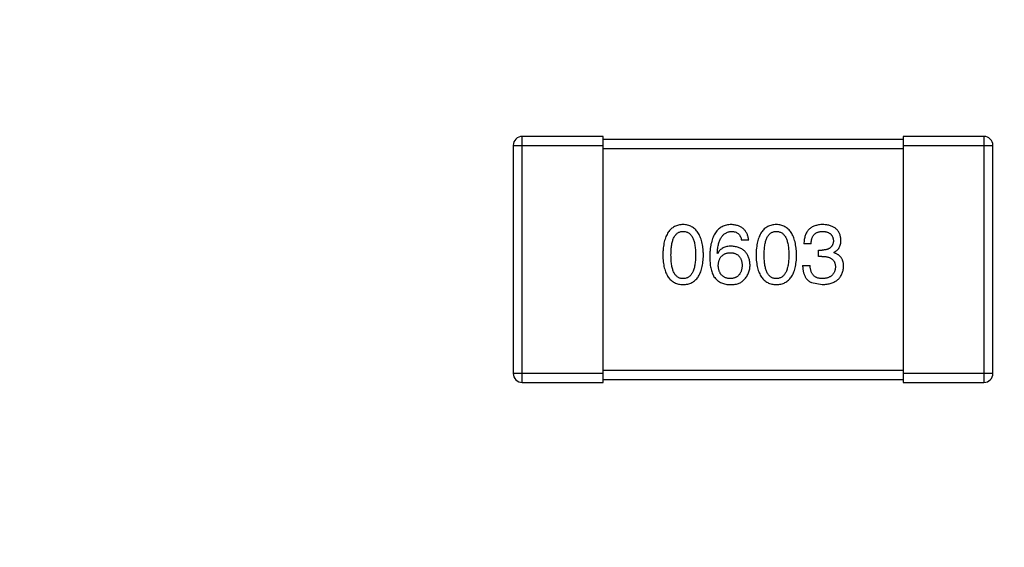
# Model space of a CAD drawing. Header units: millimetres. Extents: x -16 to 538, y -56 to 87.
# Tile 53 of 162: x 450.58 to 453.86, y -2.49 to -0.73. Entities that reach past the tile are written whole.
import ezdxf

# ---------------------------------------------------------------- set-up
doc = ezdxf.new("R2010")
doc.units = ezdxf.units.MM
doc.header["$LTSCALE"] = 1.21
doc.header["$MEASUREMENT"] = 0
doc.header["$PDMODE"] = 3
doc.header["$PDSIZE"] = 0.3125
doc.layers.get('0').update_dxf_attribs({"linetype": 'CONTINUOUS'})
doc.layers.get('DEFPOINTS').update_dxf_attribs({"linetype": 'CONTINUOUS'})
doc.layers.add('Dim', color=3, linetype='CONTINUOUS', lineweight=25)
doc.styles.get("Standard").update_dxf_attribs({"font": 'txt', "width": 0.8})
doc.dimstyles.get("Standard").update_dxf_attribs({"dimtxt": 0.15625, "dimasz": 0.1875, "dimexe": 0.125, "dimexo": 0.0625, "dimgap": 0.09, "dimtad": 0, "dimtih": 1, "dimtoh": 1, "dimzin": 4, "dimdsep": 46, "dimtxsty": 'STANDARD', "dimblk": '_FILLED', "dimblk1": '_FILLED', "dimblk2": '_FILLED', "dimcen": 0.09, "dimazin": 1, "dimtp": 0.01, "dimtm": 0.01, "dimtfac": 1, "dimtofl": 0, "dimtmove": 0, "dimatfit": 3, "dimldrblk": '_FILLED', "dimfxl": 1, "dimtolj": 1, "dimtzin": 4, "dimarcsym": 0})

# ---------------------------------------------------------------- blocks, each defined once
blk = doc.blocks.new('_FILLED')
at = {"color": 0, "linetype": 'ByBlock'}
blk.add_solid([(0, 0), (-1, 0.1667), (-1, -0.1667)], dxfattribs=at)
blk = doc.blocks.new('*D19')
at = {"color": 0, "linetype": 'ByBlock', "lineweight": -2}
for p, q in [((450.6432, 37.0225), (532.5397, 37.0225)), ((532.4147, 37.0225), (532.4147, 16.4209)), ((532.4147, -12.0275), (532.4147, 8.5742)), ((450.6432, -12.0275), (532.5397, -12.0275))]:
    blk.add_line(p, q, dxfattribs=at)
at = {"layer": 'DEFPOINTS', "color": 0, "linetype": 'ByBlock'}
for p in [(450.5807, 37.0225), (450.5807, -12.0275)]:
    blk.add_point(p, dxfattribs=at)
at = {"color": 0, "linetype": 'ByBlock', "lineweight": -2, "xscale": 2.54, "yscale": 2.54, "zscale": 2.54}
for p, rotation in [((532.4147, 37.0225), 90), ((532.4147, -12.0275), 270)]:
    blk.add_blockref('_FILLED', p, dxfattribs=dict(at, rotation=rotation))
at = {"color": 0, "linetype": 'ByBlock', "lineweight": -2, "insert": (532.4147, 12.4975), "char_height": 2.5, "attachment_point": 5, "rotation": 90}
blk.add_mtext('\\A1;49.05', dxfattribs=at)

msp = doc.modelspace()

# ---------------------------------------------------------------- linework, layer by layer
at = {"color": 7, "linetype": 'Continuous'}
for p, q in [((452.2264, -1.1475), (452.5264, -1.1475)), ((452.2264, -1.1475), (452.2264, -1.9075)), ((452.5264, -1.1175), (452.2564, -1.1175)), ((452.2564, -1.9375), (452.2564, -1.1175)), ((452.5264, -1.9375), (452.5264, -1.1175)), ((453.5264, -1.1275), (452.5264, -1.1275)), ((453.7964, -1.1175), (453.5264, -1.1175)), ((453.5264, -1.1175), (453.5264, -1.9375)), ((453.5264, -1.1475), (453.8264, -1.1475)), ((453.7964, -1.1175), (453.7964, -1.9375)), ((453.8264, -1.9075), (453.8264, -1.1475)), ((452.5264, -1.1575), (453.5264, -1.1575)), ((453.0119, -1.4637), (452.9879, -1.4637)), ((453.2201, -1.4757), (453.196, -1.4757)), ((452.9081, -1.5074), (452.907, -1.5063)), ((453.2441, -1.4965), (453.2572, -1.4965)), ((453.2441, -1.5172), (453.2441, -1.4965)), ((453.2955, -1.5041), (453.2955, -1.5052)), ((453.2561, -1.5172), (453.2441, -1.5172)), ((453.1917, -1.5478), (453.2168, -1.5478)), ((453.2212, -1.6047), (453.2572, -1.6112)), ((453.5264, -1.8975), (452.5264, -1.8975)), ((452.5264, -1.9075), (452.2264, -1.9075)), ((452.5264, -1.9275), (453.5264, -1.9275)), ((453.8264, -1.9075), (453.5264, -1.9075)), ((452.2564, -1.9375), (452.5264, -1.9375)), ((453.5264, -1.9375), (453.7964, -1.9375))]:
    msp.add_line(p, q, dxfattribs=at)
for centre, start, end in [((452.2564, -1.1475), 90, 180), ((453.7964, -1.1475), 0, 90), ((452.2564, -1.9075), 180, 270), ((453.7964, -1.9075), 270, 0)]:
    msp.add_arc(centre, 0.03, start, end, dxfattribs=at)
for points, knots in [([(452.7931, -1.4112), (452.7905, -1.4113), (452.7853, -1.4116), (452.7778, -1.4129), (452.7708, -1.415), (452.7642, -1.4178), (452.7582, -1.4215), (452.7527, -1.426), (452.7477, -1.4312), (452.7432, -1.4372), (452.7392, -1.444), (452.7358, -1.4516), (452.7327, -1.4599), (452.7303, -1.469), (452.7282, -1.4789), (452.7268, -1.4895), (452.7258, -1.5009), (452.7255, -1.5088), (452.7254, -1.5129)], [0, 0, 0, 0, 0.057911, 0.113262, 0.165956, 0.217443, 0.268511, 0.319665, 0.372, 0.426129, 0.483365, 0.543779, 0.607756, 0.676562, 0.749704, 0.827713, 0.911177, 1, 1, 1, 1]), ([(452.8609, -1.5129), (452.8607, -1.5088), (452.8604, -1.501), (452.8592, -1.4897), (452.8576, -1.4792), (452.8556, -1.4694), (452.853, -1.4603), (452.85, -1.4521), (452.8465, -1.4445), (452.8425, -1.4378), (452.838, -1.4317), (452.833, -1.4264), (452.8275, -1.422), (452.8216, -1.4182), (452.8151, -1.4153), (452.8082, -1.4131), (452.8008, -1.4117), (452.7957, -1.4114), (452.7931, -1.4112)], [0, 0, 0, 0, 0.088475, 0.171606, 0.249595, 0.322626, 0.391327, 0.455765, 0.516374, 0.573675, 0.628522, 0.681161, 0.732559, 0.783563, 0.83504, 0.887639, 0.942585, 1, 1, 1, 1]), ([(452.954, -1.4112), (452.9512, -1.4114), (452.9457, -1.4117), (452.9377, -1.4132), (452.9302, -1.4155), (452.9232, -1.4185), (452.9168, -1.4224), (452.9109, -1.4271), (452.9056, -1.4325), (452.9009, -1.4389), (452.8966, -1.4459), (452.8929, -1.4538), (452.8897, -1.4624), (452.8871, -1.4718), (452.8849, -1.4821), (452.8834, -1.4931), (452.8823, -1.5049), (452.882, -1.513), (452.8819, -1.5172)], [0, 0, 0, 0, 0.058957, 0.115262, 0.16907, 0.221312, 0.273147, 0.324961, 0.377649, 0.432026, 0.488925, 0.549039, 0.612912, 0.680653, 0.753056, 0.830314, 0.912483, 1, 1, 1, 1]), ([(453.0119, -1.4637), (453.0117, -1.4617), (453.0112, -1.4578), (453.0099, -1.4522), (453.0084, -1.4469), (453.0064, -1.442), (453.004, -1.4374), (453.0013, -1.4332), (452.9982, -1.4294), (452.9948, -1.4259), (452.991, -1.4228), (452.9868, -1.42), (452.9822, -1.4176), (452.9773, -1.4156), (452.972, -1.414), (452.9663, -1.4127), (452.9603, -1.4117), (452.9561, -1.4114), (452.954, -1.4112)], [0, 0, 0, 0, 0.06947, 0.136096, 0.199592, 0.260665, 0.319672, 0.377156, 0.433415, 0.489984, 0.546535, 0.604276, 0.663499, 0.725182, 0.788953, 0.855683, 0.926216, 1, 1, 1, 1]), ([(453.104, -1.4112), (453.1013, -1.4113), (453.0962, -1.4116), (453.0886, -1.4129), (453.0817, -1.415), (453.0751, -1.4178), (453.0691, -1.4215), (453.0636, -1.426), (453.0586, -1.4312), (453.0541, -1.4372), (453.0501, -1.444), (453.0466, -1.4516), (453.0436, -1.4599), (453.0411, -1.469), (453.0391, -1.4789), (453.0377, -1.4895), (453.0366, -1.5009), (453.0364, -1.5088), (453.0362, -1.5129)], [0, 0, 0, 0, 0.057911, 0.113262, 0.165956, 0.217443, 0.268511, 0.319665, 0.372, 0.426129, 0.483365, 0.543779, 0.607756, 0.676562, 0.749704, 0.827713, 0.911177, 1, 1, 1, 1]), ([(453.1717, -1.5129), (453.1716, -1.5088), (453.1712, -1.501), (453.1701, -1.4897), (453.1685, -1.4792), (453.1664, -1.4694), (453.1639, -1.4603), (453.1609, -1.4521), (453.1574, -1.4445), (453.1533, -1.4378), (453.1488, -1.4317), (453.1439, -1.4264), (453.1384, -1.422), (453.1325, -1.4182), (453.126, -1.4153), (453.1191, -1.4131), (453.1117, -1.4117), (453.1066, -1.4114), (453.104, -1.4112)], [0, 0, 0, 0, 0.088475, 0.171606, 0.249595, 0.322626, 0.391327, 0.455765, 0.516374, 0.573675, 0.628522, 0.681161, 0.732559, 0.783563, 0.83504, 0.887639, 0.942585, 1, 1, 1, 1]), ([(453.2594, -1.4112), (453.2569, -1.4113), (453.252, -1.4115), (453.2449, -1.4124), (453.2383, -1.4137), (453.2322, -1.4156), (453.2265, -1.4178), (453.2213, -1.4207), (453.2166, -1.424), (453.2124, -1.4278), (453.2086, -1.4321), (453.2053, -1.4369), (453.2026, -1.4422), (453.2003, -1.448), (453.1985, -1.4542), (453.1971, -1.461), (453.1963, -1.4682), (453.1961, -1.4731), (453.196, -1.4757)], [0, 0, 0, 0, 0.073232, 0.142595, 0.207997, 0.270074, 0.329156, 0.386529, 0.441846, 0.496976, 0.551877, 0.607941, 0.665637, 0.725446, 0.788542, 0.855101, 0.925196, 1, 1, 1, 1]), ([(453.3195, -1.4626), (453.3194, -1.4606), (453.319, -1.4567), (453.318, -1.4511), (453.3165, -1.4458), (453.3147, -1.4409), (453.3123, -1.4364), (453.3096, -1.4323), (453.3065, -1.4285), (453.3029, -1.4251), (453.2989, -1.422), (453.2945, -1.4194), (453.2897, -1.4171), (453.2844, -1.4152), (453.2788, -1.4136), (453.2727, -1.4125), (453.2662, -1.4116), (453.2617, -1.4113), (453.2594, -1.4112)], [0, 0, 0, 0, 0.067521, 0.132139, 0.193339, 0.252064, 0.309083, 0.364848, 0.420021, 0.475612, 0.532002, 0.589602, 0.649896, 0.712634, 0.778603, 0.848416, 0.922155, 1, 1, 1, 1]), ([(452.7527, -1.5129), (452.7527, -1.5097), (452.7528, -1.5035), (452.7533, -1.4946), (452.754, -1.4863), (452.7551, -1.4786), (452.7566, -1.4715), (452.7582, -1.465), (452.7603, -1.4592), (452.7627, -1.4539), (452.7653, -1.4493), (452.7683, -1.4452), (452.7717, -1.4418), (452.7753, -1.439), (452.7793, -1.4368), (452.7837, -1.4353), (452.7883, -1.4344), (452.7915, -1.4342), (452.7931, -1.4342)], [0, 0, 0, 0, 0.096452, 0.187278, 0.271765, 0.350519, 0.423437, 0.491321, 0.554011, 0.612224, 0.666281, 0.717003, 0.764884, 0.811423, 0.856783, 0.902993, 0.950236, 1, 1, 1, 1]), ([(452.7931, -1.4342), (452.7948, -1.4342), (452.7981, -1.4344), (452.8028, -1.4353), (452.8073, -1.4368), (452.8114, -1.439), (452.8151, -1.4418), (452.8186, -1.4452), (452.8216, -1.4493), (452.8244, -1.4539), (452.8269, -1.4592), (452.829, -1.465), (452.8307, -1.4715), (452.8322, -1.4786), (452.8333, -1.4863), (452.8341, -1.4946), (452.8346, -1.5035), (452.8346, -1.5097), (452.8347, -1.5129)], [0, 0, 0, 0, 0.050604, 0.098688, 0.145699, 0.191791, 0.238625, 0.286717, 0.337546, 0.391814, 0.449755, 0.512106, 0.579685, 0.652048, 0.730262, 0.814146, 0.904281, 1, 1, 1, 1]), ([(452.907, -1.5063), (452.9072, -1.5035), (452.9076, -1.498), (452.9086, -1.49), (452.9099, -1.4826), (452.9115, -1.4757), (452.9134, -1.4693), (452.9156, -1.4634), (452.918, -1.4581), (452.9208, -1.4533), (452.924, -1.4491), (452.9273, -1.4453), (452.931, -1.4421), (452.9351, -1.4395), (452.9394, -1.4372), (452.944, -1.4357), (452.9489, -1.4346), (452.9523, -1.4343), (452.954, -1.4342)], [0, 0, 0, 0, 0.089218, 0.173709, 0.252753, 0.326963, 0.397099, 0.462534, 0.524018, 0.582178, 0.637235, 0.689955, 0.741228, 0.791618, 0.841661, 0.892925, 0.945259, 1, 1, 1, 1]), ([(452.954, -1.4342), (452.9563, -1.4342), (452.9606, -1.4344), (452.9667, -1.4358), (452.9721, -1.4381), (452.9769, -1.4414), (452.9808, -1.4457), (452.984, -1.4508), (452.9864, -1.4569), (452.9874, -1.4614), (452.9879, -1.4637)], [0, 0, 0, 0, 0.136586, 0.261496, 0.378089, 0.490612, 0.605522, 0.725767, 0.8561, 1, 1, 1, 1]), ([(453.0636, -1.5129), (453.0636, -1.5097), (453.0636, -1.5035), (453.0641, -1.4946), (453.0649, -1.4863), (453.0659, -1.4786), (453.0674, -1.4715), (453.0691, -1.465), (453.0711, -1.4592), (453.0735, -1.4539), (453.0762, -1.4493), (453.0792, -1.4452), (453.0826, -1.4418), (453.0862, -1.439), (453.0902, -1.4368), (453.0945, -1.4353), (453.0992, -1.4344), (453.1024, -1.4342), (453.104, -1.4342)], [0, 0, 0, 0, 0.096452, 0.187278, 0.271765, 0.350519, 0.423437, 0.491321, 0.554011, 0.612224, 0.666281, 0.717003, 0.764884, 0.811423, 0.856783, 0.902993, 0.950236, 1, 1, 1, 1]), ([(453.104, -1.4342), (453.1057, -1.4342), (453.1089, -1.4344), (453.1137, -1.4353), (453.1181, -1.4368), (453.1223, -1.439), (453.126, -1.4418), (453.1294, -1.4452), (453.1325, -1.4493), (453.1353, -1.4539), (453.1377, -1.4592), (453.1398, -1.465), (453.1416, -1.4715), (453.143, -1.4786), (453.1441, -1.4863), (453.1449, -1.4946), (453.1454, -1.5035), (453.1455, -1.5097), (453.1455, -1.5129)], [0, 0, 0, 0, 0.050604, 0.098688, 0.145699, 0.191791, 0.238625, 0.286717, 0.337546, 0.391814, 0.449755, 0.512106, 0.579685, 0.652048, 0.730262, 0.814146, 0.904281, 1, 1, 1, 1]), ([(453.2201, -1.4757), (453.2202, -1.474), (453.2203, -1.4708), (453.2209, -1.4661), (453.2216, -1.4617), (453.2228, -1.4576), (453.2242, -1.4538), (453.2259, -1.4504), (453.2279, -1.4473), (453.2301, -1.4445), (453.2327, -1.442), (453.2355, -1.4399), (453.2386, -1.4381), (453.242, -1.4367), (453.2457, -1.4355), (453.2497, -1.4347), (453.2539, -1.4343), (453.2568, -1.4342), (453.2583, -1.4342)], [0, 0, 0, 0, 0.078134, 0.15164, 0.221358, 0.286689, 0.348614, 0.407697, 0.464247, 0.520153, 0.574432, 0.629291, 0.684538, 0.742032, 0.801329, 0.863637, 0.930123, 1, 1, 1, 1]), ([(453.2583, -1.4342), (453.2597, -1.4342), (453.2624, -1.4344), (453.2662, -1.4349), (453.2699, -1.4355), (453.2733, -1.4364), (453.2764, -1.4375), (453.2793, -1.4389), (453.2819, -1.4405), (453.2843, -1.4423), (453.2865, -1.4443), (453.2883, -1.4466), (453.29, -1.4491), (453.2914, -1.4518), (453.2925, -1.4547), (453.2934, -1.4579), (453.2941, -1.4613), (453.2943, -1.4636), (453.2944, -1.4648)], [0, 0, 0, 0, 0.078051, 0.151197, 0.220412, 0.286742, 0.34933, 0.409464, 0.467368, 0.52298, 0.578639, 0.633998, 0.690142, 0.746855, 0.805868, 0.867776, 0.932345, 1, 1, 1, 1]), ([(453.2944, -1.4648), (453.2943, -1.466), (453.2942, -1.4684), (453.2937, -1.4719), (453.2928, -1.4752), (453.2917, -1.4782), (453.2904, -1.481), (453.2887, -1.4836), (453.2868, -1.4859), (453.2846, -1.4881), (453.2821, -1.4899), (453.2794, -1.4916), (453.2764, -1.493), (453.2731, -1.4942), (453.2695, -1.4951), (453.2656, -1.4958), (453.2615, -1.4963), (453.2587, -1.4964), (453.2572, -1.4965)], [0, 0, 0, 0, 0.067741, 0.131599, 0.192143, 0.249977, 0.306453, 0.361639, 0.416449, 0.471489, 0.527582, 0.584873, 0.644974, 0.70814, 0.77492, 0.845909, 0.920585, 1, 1, 1, 1]), ([(453.2955, -1.5041), (453.2974, -1.5032), (453.3011, -1.5013), (453.3061, -1.4976), (453.3103, -1.4932), (453.3137, -1.4883), (453.3163, -1.4827), (453.3182, -1.4766), (453.3193, -1.4698), (453.3195, -1.465), (453.3195, -1.4626)], [0, 0, 0, 0, 0.125227, 0.244792, 0.361427, 0.478215, 0.59667, 0.722058, 0.856314, 1, 1, 1, 1]), ([(452.954, -1.4834), (452.9514, -1.4834), (452.9463, -1.4835), (452.939, -1.4847), (452.9323, -1.4866), (452.9261, -1.4892), (452.9206, -1.4926), (452.9158, -1.4968), (452.9115, -1.5017), (452.9093, -1.5055), (452.9081, -1.5074)], [0, 0, 0, 0, 0.144617, 0.279572, 0.40596, 0.526097, 0.64389, 0.760003, 0.877724, 1, 1, 1, 1]), ([(452.9103, -1.5478), (452.9104, -1.5462), (452.9106, -1.5429), (452.9113, -1.5381), (452.9123, -1.5337), (452.9136, -1.5296), (452.9151, -1.5258), (452.917, -1.5224), (452.919, -1.5192), (452.9215, -1.5164), (452.9241, -1.5138), (452.9271, -1.5117), (452.9303, -1.5097), (452.9339, -1.5082), (452.9377, -1.5069), (452.9418, -1.506), (452.9462, -1.5054), (452.9492, -1.5053), (452.9507, -1.5052)], [0, 0, 0, 0, 0.076072, 0.148369, 0.216753, 0.281358, 0.342792, 0.401604, 0.458929, 0.514444, 0.569818, 0.625343, 0.681554, 0.739608, 0.800134, 0.863477, 0.929547, 1, 1, 1, 1]), ([(452.9507, -1.5052), (452.9522, -1.5053), (452.9552, -1.5054), (452.9594, -1.506), (452.9634, -1.5069), (452.9671, -1.5081), (452.9705, -1.5097), (452.9737, -1.5115), (452.9766, -1.5137), (452.9792, -1.5161), (452.9815, -1.5189), (452.9836, -1.5219), (452.9854, -1.5253), (452.9869, -1.529), (452.9881, -1.533), (452.9891, -1.5373), (452.9898, -1.5419), (452.99, -1.5451), (452.9901, -1.5467)], [0, 0, 0, 0, 0.069884, 0.136529, 0.199638, 0.259844, 0.317774, 0.374356, 0.430026, 0.485148, 0.5409, 0.597889, 0.657472, 0.718614, 0.783613, 0.85129, 0.923712, 1, 1, 1, 1]), ([(453.0163, -1.5456), (453.0162, -1.5433), (453.016, -1.5387), (453.015, -1.5321), (453.0135, -1.5259), (453.0117, -1.5201), (453.0094, -1.5147), (453.0066, -1.5097), (453.0034, -1.5051), (452.9997, -1.501), (452.9955, -1.4974), (452.991, -1.494), (452.9859, -1.4912), (452.9804, -1.4888), (452.9745, -1.4867), (452.968, -1.4852), (452.9612, -1.484), (452.9565, -1.4836), (452.954, -1.4834)], [0, 0, 0, 0, 0.071527, 0.139094, 0.20346, 0.264939, 0.323904, 0.381383, 0.437591, 0.493343, 0.549401, 0.606085, 0.664838, 0.725424, 0.788712, 0.855452, 0.925772, 1, 1, 1, 1]), ([(453.3283, -1.55), (453.3283, -1.5486), (453.3282, -1.5458), (453.3278, -1.5417), (453.3272, -1.5378), (453.3263, -1.5341), (453.3251, -1.5306), (453.3237, -1.5273), (453.322, -1.5242), (453.3201, -1.5213), (453.318, -1.5186), (453.3155, -1.5161), (453.3128, -1.5138), (453.3098, -1.5116), (453.3066, -1.5097), (453.3032, -1.508), (453.2994, -1.5065), (453.2968, -1.5056), (453.2955, -1.5052)], [0, 0, 0, 0, 0.071215, 0.138707, 0.20396, 0.266995, 0.327734, 0.387609, 0.445602, 0.503345, 0.561136, 0.618597, 0.677672, 0.738255, 0.799989, 0.863961, 0.930555, 1, 1, 1, 1]), ([(452.7254, -1.5129), (452.7255, -1.5168), (452.7258, -1.5244), (452.7268, -1.5355), (452.7282, -1.5458), (452.7303, -1.5553), (452.7328, -1.5641), (452.7358, -1.5722), (452.7392, -1.5795), (452.7433, -1.5861), (452.7477, -1.5919), (452.7527, -1.597), (452.7582, -1.6013), (452.7643, -1.6048), (452.7708, -1.6076), (452.7778, -1.6096), (452.7853, -1.6109), (452.7905, -1.6111), (452.7931, -1.6112)], [0, 0, 0, 0, 0.087693, 0.170223, 0.247496, 0.319826, 0.387768, 0.451403, 0.511459, 0.568358, 0.622671, 0.675251, 0.726739, 0.778422, 0.830759, 0.884394, 0.940865, 1, 1, 1, 1]), ([(452.7931, -1.5915), (452.7915, -1.5915), (452.7883, -1.5914), (452.7837, -1.5905), (452.7793, -1.5889), (452.7754, -1.5867), (452.7717, -1.5839), (452.7683, -1.5805), (452.7653, -1.5765), (452.7627, -1.5718), (452.7603, -1.5666), (452.7582, -1.5607), (452.7566, -1.5542), (452.7551, -1.5471), (452.754, -1.5394), (452.7533, -1.5311), (452.7528, -1.5222), (452.7527, -1.516), (452.7527, -1.5129)], [0, 0, 0, 0, 0.049766, 0.097012, 0.143225, 0.188786, 0.235079, 0.282962, 0.333687, 0.387747, 0.445963, 0.508657, 0.576545, 0.649868, 0.72822, 0.812712, 0.903543, 1, 1, 1, 1]), ([(452.7931, -1.6112), (452.7958, -1.6111), (452.8009, -1.6109), (452.8085, -1.6096), (452.8155, -1.6076), (452.822, -1.6048), (452.828, -1.6013), (452.8335, -1.597), (452.8385, -1.5919), (452.843, -1.5861), (452.847, -1.5795), (452.8505, -1.5722), (452.8535, -1.5641), (452.856, -1.5553), (452.858, -1.5458), (452.8595, -1.5355), (452.8605, -1.5244), (452.8607, -1.5168), (452.8609, -1.5129)], [0, 0, 0, 0, 0.059134, 0.115603, 0.169236, 0.221572, 0.273254, 0.32474, 0.377319, 0.431815, 0.488555, 0.548609, 0.612242, 0.680182, 0.75251, 0.829782, 0.91231, 1, 1, 1, 1]), ([(452.8347, -1.5129), (452.8346, -1.516), (452.8346, -1.5221), (452.8341, -1.5309), (452.8333, -1.5391), (452.8322, -1.5467), (452.8307, -1.5537), (452.8289, -1.5602), (452.8269, -1.566), (452.8244, -1.5713), (452.8217, -1.5759), (452.8185, -1.58), (452.8151, -1.5835), (452.8114, -1.5863), (452.8073, -1.5885), (452.8028, -1.5902), (452.7981, -1.5912), (452.7948, -1.5914), (452.7931, -1.5915)], [0, 0, 0, 0, 0.094834, 0.184067, 0.267029, 0.344713, 0.417334, 0.484367, 0.546941, 0.604717, 0.65953, 0.710539, 0.759381, 0.806382, 0.853027, 0.900623, 0.949121, 1, 1, 1, 1]), ([(452.8819, -1.5172), (452.8819, -1.5208), (452.882, -1.5277), (452.8827, -1.5377), (452.8837, -1.5471), (452.8853, -1.5559), (452.8873, -1.5641), (452.8897, -1.5717), (452.8926, -1.5786), (452.895, -1.5829), (452.8961, -1.585)], [0, 0, 0, 0, 0.151498, 0.29521, 0.430242, 0.557137, 0.677306, 0.790845, 0.898111, 1, 1, 1, 1]), ([(453.0362, -1.5129), (453.0364, -1.5168), (453.0366, -1.5244), (453.0377, -1.5355), (453.0391, -1.5458), (453.0411, -1.5553), (453.0436, -1.5641), (453.0466, -1.5722), (453.0501, -1.5795), (453.0541, -1.5861), (453.0586, -1.5919), (453.0636, -1.597), (453.0691, -1.6013), (453.0751, -1.6048), (453.0817, -1.6076), (453.0887, -1.6096), (453.0962, -1.6109), (453.1013, -1.6111), (453.104, -1.6112)], [0, 0, 0, 0, 0.087693, 0.170223, 0.247496, 0.319826, 0.387768, 0.451403, 0.511459, 0.568358, 0.622671, 0.675251, 0.726739, 0.778422, 0.830759, 0.884394, 0.940865, 1, 1, 1, 1]), ([(453.104, -1.5915), (453.1024, -1.5915), (453.0992, -1.5914), (453.0945, -1.5905), (453.0902, -1.5889), (453.0862, -1.5867), (453.0825, -1.5839), (453.0792, -1.5805), (453.0762, -1.5765), (453.0735, -1.5718), (453.0711, -1.5666), (453.0691, -1.5607), (453.0674, -1.5542), (453.0659, -1.5471), (453.0649, -1.5394), (453.0641, -1.5311), (453.0636, -1.5222), (453.0636, -1.516), (453.0636, -1.5129)], [0, 0, 0, 0, 0.049766, 0.097012, 0.143225, 0.188786, 0.235079, 0.282962, 0.333687, 0.387747, 0.445963, 0.508657, 0.576545, 0.649868, 0.72822, 0.812712, 0.903543, 1, 1, 1, 1]), ([(453.104, -1.6112), (453.1066, -1.6111), (453.1118, -1.6109), (453.1193, -1.6096), (453.1263, -1.6076), (453.1329, -1.6048), (453.1389, -1.6013), (453.1444, -1.597), (453.1494, -1.5919), (453.1539, -1.5861), (453.1579, -1.5795), (453.1614, -1.5722), (453.1644, -1.5641), (453.1668, -1.5553), (453.1689, -1.5458), (453.1703, -1.5355), (453.1713, -1.5244), (453.1716, -1.5168), (453.1717, -1.5129)], [0, 0, 0, 0, 0.059134, 0.115603, 0.169236, 0.221572, 0.273254, 0.32474, 0.377319, 0.431815, 0.488555, 0.548609, 0.612242, 0.680182, 0.75251, 0.829782, 0.91231, 1, 1, 1, 1]), ([(453.1455, -1.5129), (453.1455, -1.516), (453.1454, -1.5221), (453.1449, -1.5309), (453.1441, -1.5391), (453.143, -1.5467), (453.1416, -1.5537), (453.1398, -1.5602), (453.1377, -1.566), (453.1353, -1.5713), (453.1325, -1.5759), (453.1294, -1.58), (453.126, -1.5835), (453.1222, -1.5863), (453.1181, -1.5885), (453.1137, -1.5902), (453.1089, -1.5912), (453.1057, -1.5914), (453.104, -1.5915)], [0, 0, 0, 0, 0.094834, 0.184067, 0.267029, 0.344713, 0.417334, 0.484367, 0.546941, 0.604717, 0.65953, 0.710539, 0.759381, 0.806382, 0.853027, 0.900623, 0.949121, 1, 1, 1, 1]), ([(453.2561, -1.5172), (453.258, -1.5172), (453.2615, -1.5173), (453.2665, -1.5178), (453.2713, -1.5184), (453.2757, -1.5194), (453.2797, -1.5207), (453.2834, -1.5222), (453.2868, -1.5241), (453.2898, -1.5262), (453.2924, -1.5286), (453.2947, -1.5313), (453.2967, -1.5343), (453.2982, -1.5375), (453.2995, -1.5411), (453.3003, -1.5449), (453.3009, -1.549), (453.3009, -1.5518), (453.301, -1.5533)], [0, 0, 0, 0, 0.082495, 0.159728, 0.232496, 0.300725, 0.365163, 0.425859, 0.483728, 0.538892, 0.592921, 0.646195, 0.699968, 0.754746, 0.811387, 0.870806, 0.933482, 1, 1, 1, 1]), ([(452.9518, -1.5915), (452.9502, -1.5915), (452.9471, -1.5914), (452.9426, -1.5907), (452.9384, -1.5898), (452.9345, -1.5885), (452.9309, -1.5869), (452.9275, -1.5849), (452.9245, -1.5827), (452.9218, -1.5801), (452.9192, -1.5772), (452.9171, -1.5739), (452.9152, -1.5704), (452.9136, -1.5665), (452.9124, -1.5623), (452.9114, -1.5578), (452.9106, -1.5529), (452.9104, -1.5496), (452.9103, -1.5478)], [0, 0, 0, 0, 0.070403, 0.137196, 0.200053, 0.260887, 0.31876, 0.37535, 0.430743, 0.485927, 0.541678, 0.598832, 0.657726, 0.719441, 0.783504, 0.851852, 0.923533, 1, 1, 1, 1]), ([(452.9901, -1.5467), (452.99, -1.5485), (452.9898, -1.5518), (452.9891, -1.5567), (452.9881, -1.5612), (452.987, -1.5655), (452.9855, -1.5694), (452.9838, -1.573), (452.9818, -1.5763), (452.9795, -1.5793), (452.977, -1.5819), (452.9742, -1.5843), (452.9711, -1.5863), (452.9677, -1.588), (452.9641, -1.5894), (452.9603, -1.5905), (452.9561, -1.5912), (452.9533, -1.5914), (452.9518, -1.5915)], [0, 0, 0, 0, 0.078863, 0.153308, 0.223539, 0.289857, 0.35341, 0.413572, 0.471721, 0.528235, 0.584279, 0.638781, 0.69466, 0.751251, 0.809198, 0.869697, 0.933318, 1, 1, 1, 1]), ([(452.9966, -1.5948), (452.9982, -1.5931), (453.0013, -1.5897), (453.0053, -1.5841), (453.0087, -1.5782), (453.0115, -1.5722), (453.0137, -1.5659), (453.0152, -1.5594), (453.0161, -1.5526), (453.0162, -1.548), (453.0163, -1.5456)], [0, 0, 0, 0, 0.129393, 0.255335, 0.378531, 0.500878, 0.622934, 0.746191, 0.87096, 1, 1, 1, 1]), ([(453.1917, -1.5478), (453.1917, -1.5496), (453.1919, -1.5531), (453.1923, -1.5582), (453.193, -1.5631), (453.1939, -1.5677), (453.195, -1.5721), (453.1962, -1.5763), (453.1978, -1.5802), (453.1995, -1.5839), (453.2015, -1.5873), (453.2036, -1.5906), (453.206, -1.5935), (453.2086, -1.5962), (453.2114, -1.5987), (453.2145, -1.6009), (453.2177, -1.603), (453.22, -1.6041), (453.2212, -1.6047)], [0, 0, 0, 0, 0.078937, 0.154495, 0.226898, 0.296844, 0.363348, 0.427781, 0.48946, 0.549586, 0.607902, 0.664733, 0.720805, 0.776157, 0.831175, 0.886736, 0.943094, 1, 1, 1, 1]), ([(453.2583, -1.5915), (453.2567, -1.5915), (453.2535, -1.5915), (453.2489, -1.5909), (453.2446, -1.5901), (453.2406, -1.5889), (453.2369, -1.5874), (453.2335, -1.5855), (453.2304, -1.5832), (453.2277, -1.5807), (453.2252, -1.5777), (453.2231, -1.5745), (453.2212, -1.5709), (453.2197, -1.5669), (453.2185, -1.5626), (453.2176, -1.558), (453.217, -1.553), (453.2169, -1.5496), (453.2168, -1.5478)], [0, 0, 0, 0, 0.071272, 0.13882, 0.201858, 0.262757, 0.320043, 0.376709, 0.431462, 0.486034, 0.541209, 0.597703, 0.65589, 0.717768, 0.782056, 0.850407, 0.92277, 1, 1, 1, 1]), ([(453.2572, -1.6112), (453.26, -1.6111), (453.2653, -1.6108), (453.2731, -1.6099), (453.2803, -1.6085), (453.287, -1.6067), (453.2932, -1.6044), (453.299, -1.6017), (453.3042, -1.5986), (453.3089, -1.5949), (453.3131, -1.5909), (453.3168, -1.5863), (453.3201, -1.5814), (453.3227, -1.5759), (453.3249, -1.5701), (453.3266, -1.5638), (453.3278, -1.5571), (453.3281, -1.5524), (453.3283, -1.55)], [0, 0, 0, 0, 0.078078, 0.151942, 0.221594, 0.28726, 0.350176, 0.409768, 0.467648, 0.523784, 0.578904, 0.634014, 0.689819, 0.746826, 0.805875, 0.867063, 0.931764, 1, 1, 1, 1]), ([(453.301, -1.5533), (453.3008, -1.5548), (453.3006, -1.5576), (453.2999, -1.5617), (453.2989, -1.5656), (453.2975, -1.5692), (453.2959, -1.5725), (453.294, -1.5756), (453.2918, -1.5784), (453.2893, -1.581), (453.2864, -1.5832), (453.2833, -1.5852), (453.2798, -1.587), (453.2761, -1.5884), (453.2721, -1.5896), (453.2678, -1.5905), (453.2632, -1.5912), (453.26, -1.5914), (453.2583, -1.5915)], [0, 0, 0, 0, 0.068514, 0.133941, 0.195994, 0.255362, 0.312994, 0.369441, 0.424687, 0.480522, 0.537148, 0.594801, 0.654411, 0.716817, 0.781981, 0.850498, 0.923306, 1, 1, 1, 1]), ([(452.8961, -1.585), (452.8976, -1.587), (452.9005, -1.591), (452.9057, -1.5961), (452.9114, -1.6006), (452.9176, -1.6042), (452.9244, -1.6072), (452.9316, -1.6093), (452.9394, -1.6108), (452.9447, -1.6111), (452.9475, -1.6112)], [0, 0, 0, 0, 0.125033, 0.246266, 0.36603, 0.485265, 0.606781, 0.732144, 0.862551, 1, 1, 1, 1]), ([(452.9475, -1.6112), (452.9503, -1.6113), (452.9557, -1.6114), (452.9635, -1.6107), (452.9706, -1.6096), (452.9772, -1.6078), (452.983, -1.6055), (452.9882, -1.6025), (452.9929, -1.5991), (452.9954, -1.5962), (452.9966, -1.5948)], [0, 0, 0, 0, 0.156782, 0.301945, 0.436395, 0.561474, 0.678489, 0.78853, 0.894967, 1, 1, 1, 1])]:
    msp.add_open_spline(points, degree=3, knots=knots, dxfattribs=at)

# ---------------------------------------------------------------- dimensions: what is measured, and where the dimension line sits
at = {"layer": 'Dim'}
dim = msp.add_linear_dim(base=(532.4147, -12.0275), p1=(450.5807, 37.0225), p2=(450.5807, -12.0275), angle=90, dimstyle='STANDARD', override={"dimtxt": 2.5, "dimasz": 2.54, "dimtih": 0, "dimtoh": 0, "dimzin": 0, "dimcen": 0.198, "dimadec": 0, "dimazin": 0, "dimtp": 0, "dimtm": 0, "dimtdec": 4, "dimtzin": 0}, dxfattribs=at)
dim.commit()
dim.dimension.update_dxf_attribs({"geometry": '*D19', "text_midpoint": (532.4147, 12.4975)})

doc.saveas('drawing.dxf')
